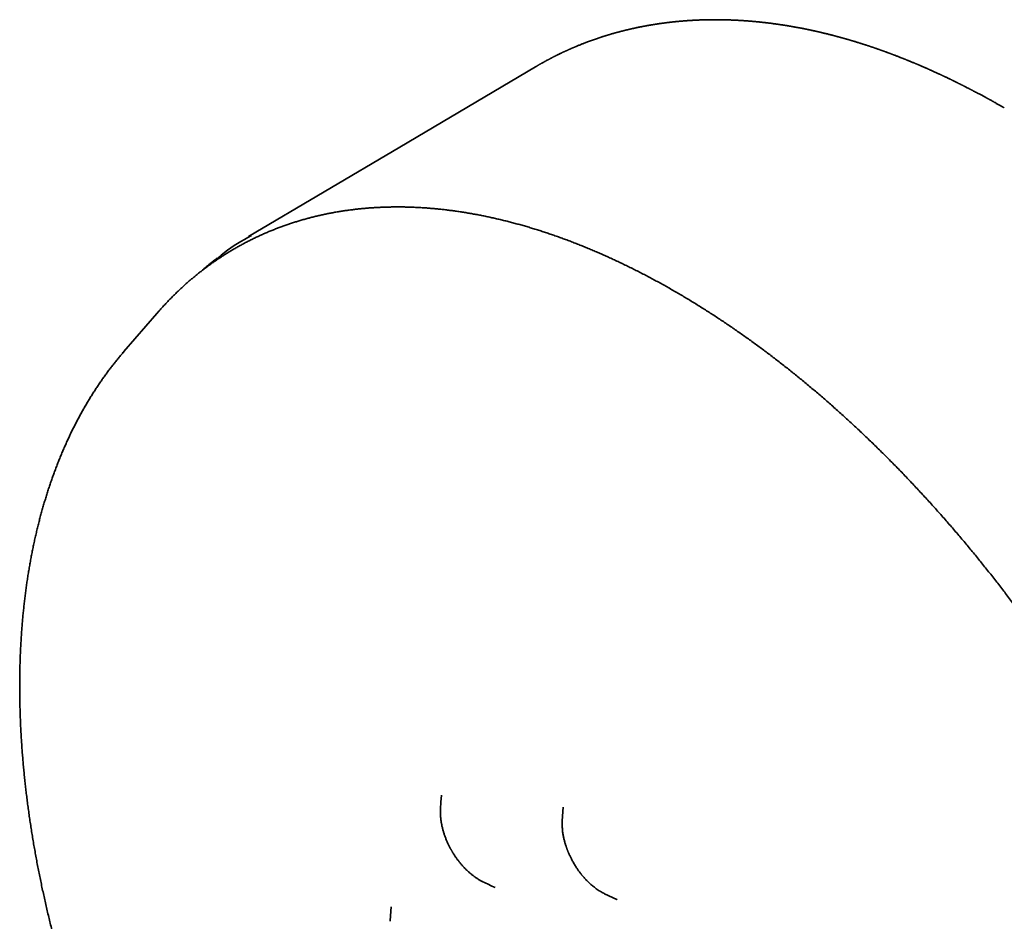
# Model space of a CAD drawing. Header units: millimetres. Extents: x 8 to 399, y 12 to 505.
# Tile 9 of 23: x 314 to 365, y 195 to 242. Entities that reach past the tile are written whole.
import ezdxf

# ---------------------------------------------------------------- set-up
doc = ezdxf.new("R2010")
doc.units = ezdxf.units.MM

msp = doc.modelspace()

# ---------------------------------------------------------------- linework, layer by layer
at = {"color": 7, "linetype": 'Continuous', "lineweight": 35}
for p, q in [((321.295, 226.609), (319.599, 224.649)), ((321.418, 226.75), (321.295, 226.609)), ((319.635, 224.69), (319.557, 224.6)), ((335.901, 201.886), (335.9, 201.874)), ((342.152, 201.278), (342.103, 200.582)), ((338.022, 197.458), (338.008, 197.464)), ((338.649, 197.156), (338.662, 197.15)), ((344.276, 196.837), (344.272, 196.839)), ((344.276, 196.836), (344.909, 196.534)), ((333.311, 196.162), (333.263, 195.471)), ((333.312, 196.161), (333.311, 196.152)), ((344.909, 196.534), (344.914, 196.532))]:
    msp.add_line(p, q, dxfattribs=at)
at = {"color": 7, "linetype": 'Continuous', "lineweight": 35, "flags": 128}
for points in [[(340.733, 239.267), (333.76, 235.141), (325.999, 230.55)], [(335.9, 201.887), (335.876, 201.539), (335.852, 201.196)]]:
    msp.add_lwpolyline(points, dxfattribs=at)
at = {"color": 7, "linetype": 'Continuous', "lineweight": 35}
for points, knots in [([(354.005, 241.311), (353.996, 241.313), (353.975, 241.317), (353.941, 241.322), (353.904, 241.329), (353.867, 241.335), (353.829, 241.342), (353.792, 241.348), (353.758, 241.354), (353.729, 241.359), (353.706, 241.363), (353.681, 241.367), (353.65, 241.372), (353.611, 241.378), (353.565, 241.385), (353.513, 241.394), (353.46, 241.402), (353.407, 241.41), (353.356, 241.418), (353.307, 241.425), (353.261, 241.432), (353.201, 241.441), (353.126, 241.452), (353.036, 241.464), (352.945, 241.476), (352.853, 241.489), (352.774, 241.499), (352.709, 241.507), (352.66, 241.513), (352.61, 241.519), (352.563, 241.524), (352.519, 241.529), (352.475, 241.534), (352.43, 241.54), (352.379, 241.545), (352.323, 241.551), (352.266, 241.557), (352.21, 241.563), (352.158, 241.568), (352.113, 241.573), (352.078, 241.576), (352.05, 241.579), (352.025, 241.581), (351.997, 241.584), (351.964, 241.587), (351.926, 241.59), (351.887, 241.594), (351.848, 241.597), (351.812, 241.6), (351.777, 241.603), (351.744, 241.606), (351.717, 241.608), (351.695, 241.61), (351.674, 241.612), (351.653, 241.613), (351.625, 241.615), (351.591, 241.618), (351.55, 241.621), (351.508, 241.624), (351.465, 241.627), (351.418, 241.63), (351.366, 241.634), (351.311, 241.637), (351.258, 241.641), (351.208, 241.644), (351.167, 241.646), (351.134, 241.648), (351.108, 241.649), (351.084, 241.65), (351.061, 241.652), (351.037, 241.653), (351.012, 241.654), (350.983, 241.655), (350.95, 241.657), (350.916, 241.659), (350.882, 241.66), (350.85, 241.661), (350.82, 241.663), (350.787, 241.664), (350.751, 241.665), (350.714, 241.667), (350.68, 241.668), (350.644, 241.669), (350.599, 241.67), (350.547, 241.672), (350.492, 241.673), (350.435, 241.675), (350.379, 241.676), (350.322, 241.677), (350.265, 241.678), (350.21, 241.679), (350.159, 241.679), (350.11, 241.68), (350.065, 241.68), (350.021, 241.68), (349.975, 241.68), (349.929, 241.68), (349.882, 241.68), (349.838, 241.68), (349.796, 241.68), (349.759, 241.68), (349.727, 241.679), (349.698, 241.679), (349.669, 241.679), (349.635, 241.678), (349.593, 241.677), (349.543, 241.677), (349.487, 241.675), (349.426, 241.674), (349.368, 241.672), (349.316, 241.671), (349.273, 241.67), (349.231, 241.668), (349.191, 241.667), (349.15, 241.665), (349.107, 241.664), (349.062, 241.662), (349.014, 241.66), (348.963, 241.657), (348.911, 241.655), (348.861, 241.652), (348.816, 241.65), (348.776, 241.647), (348.742, 241.646), (348.713, 241.644), (348.685, 241.642), (348.653, 241.64), (348.611, 241.637), (348.559, 241.634), (348.498, 241.63), (348.435, 241.625), (348.371, 241.62), (348.311, 241.616), (348.26, 241.611), (348.22, 241.608), (348.188, 241.605), (348.159, 241.603), (348.132, 241.6), (348.105, 241.598), (348.077, 241.595), (348.041, 241.592), (347.998, 241.588), (347.949, 241.583), (347.898, 241.578), (347.851, 241.573), (347.811, 241.569), (347.778, 241.566), (347.748, 241.562), (347.713, 241.558), (347.671, 241.554), (347.62, 241.548), (347.566, 241.542), (347.512, 241.535), (347.465, 241.529), (347.425, 241.524), (347.391, 241.52), (347.356, 241.515), (347.325, 241.511), (347.298, 241.508), (347.273, 241.504), (347.244, 241.5), (347.209, 241.496), (347.165, 241.489), (347.116, 241.483), (347.068, 241.476), (347.023, 241.469), (346.98, 241.462), (346.935, 241.456), (346.89, 241.449), (346.846, 241.442), (346.803, 241.435), (346.764, 241.429), (346.726, 241.422), (346.69, 241.417), (346.651, 241.41), (346.605, 241.402), (346.554, 241.393), (346.503, 241.384), (346.453, 241.375), (346.403, 241.366), (346.352, 241.357), (346.3, 241.347), (346.248, 241.337), (346.197, 241.327), (346.144, 241.317), (346.09, 241.306), (346.036, 241.295), (345.986, 241.285), (345.942, 241.276), (345.903, 241.268), (345.868, 241.26), (345.834, 241.253), (345.8, 241.245), (345.762, 241.237), (345.718, 241.227), (345.671, 241.217), (345.622, 241.206), (345.575, 241.195), (345.534, 241.185), (345.497, 241.177), (345.466, 241.169), (345.439, 241.163), (345.416, 241.157), (345.394, 241.152), (345.371, 241.146), (345.348, 241.141), (345.323, 241.135), (345.298, 241.129), (345.271, 241.122), (345.24, 241.114), (345.205, 241.105), (345.167, 241.095), (345.127, 241.085), (345.085, 241.074), (345.042, 241.063), (345, 241.052), (344.961, 241.041), (344.924, 241.031), (344.886, 241.021), (344.848, 241.01), (344.805, 240.998), (344.759, 240.986), (344.709, 240.971), (344.656, 240.956), (344.605, 240.941), (344.559, 240.928), (344.522, 240.917), (344.489, 240.907), (344.461, 240.898), (344.435, 240.891), (344.411, 240.884), (344.388, 240.876), (344.365, 240.869), (344.341, 240.862), (344.315, 240.854), (344.287, 240.845), (344.255, 240.835), (344.219, 240.824), (344.177, 240.81), (344.131, 240.796), (344.082, 240.78), (344.037, 240.765), (343.978, 240.745), (343.901, 240.72), (343.804, 240.686), (343.7, 240.65), (343.599, 240.614), (343.499, 240.578), (343.403, 240.542), (343.313, 240.508), (343.231, 240.477), (343.16, 240.449), (343.092, 240.422), (343.023, 240.395), (342.953, 240.367), (342.882, 240.338), (342.824, 240.314), (342.777, 240.294), (342.74, 240.278), (342.704, 240.263), (342.67, 240.249), (342.639, 240.235), (342.609, 240.223), (342.579, 240.21), (342.548, 240.196), (342.517, 240.182), (342.486, 240.169), (342.46, 240.157), (342.432, 240.145), (342.401, 240.131), (342.366, 240.115), (342.328, 240.098), (342.292, 240.081), (342.258, 240.066), (342.227, 240.052), (342.197, 240.038), (342.166, 240.023), (342.132, 240.007), (342.096, 239.99), (342.057, 239.972), (342.014, 239.951), (341.965, 239.928), (341.915, 239.903), (341.865, 239.879), (341.82, 239.857), (341.781, 239.837), (341.745, 239.819), (341.711, 239.802), (341.676, 239.784), (341.64, 239.766), (341.605, 239.748), (341.568, 239.729), (341.527, 239.708), (341.484, 239.685), (341.443, 239.664), (341.406, 239.644), (341.371, 239.625), (341.335, 239.607), (341.298, 239.587), (341.258, 239.565), (341.215, 239.541), (341.17, 239.516), (341.124, 239.491), (341.081, 239.467), (341.04, 239.444), (341.002, 239.423), (340.967, 239.403), (340.935, 239.384), (340.901, 239.365), (340.866, 239.345), (340.827, 239.322), (340.786, 239.298), (340.745, 239.274), (340.716, 239.257), (340.702, 239.249)], [0, 0, 0, 0, 0.001693, 0.004422, 0.006908, 0.009442, 0.012023, 0.014645, 0.017033, 0.019028, 0.020631, 0.021904, 0.024172, 0.026885, 0.030043, 0.033622, 0.03759, 0.040979, 0.044603, 0.048095, 0.051227, 0.054095, 0.060459, 0.066687, 0.072867, 0.079212, 0.085813, 0.08919, 0.092656, 0.096141, 0.099419, 0.102476, 0.105344, 0.108458, 0.111943, 0.116, 0.119998, 0.123935, 0.127646, 0.130783, 0.133334, 0.134947, 0.13664, 0.138588, 0.140802, 0.143446, 0.146577, 0.148953, 0.15155, 0.154149, 0.156398, 0.158292, 0.159807, 0.161127, 0.162602, 0.164248, 0.166896, 0.1698, 0.172759, 0.175764, 0.178818, 0.18275, 0.186612, 0.190387, 0.193957, 0.197156, 0.199051, 0.200831, 0.202522, 0.204125, 0.20568, 0.207573, 0.209541, 0.211828, 0.214363, 0.216781, 0.219031, 0.221114, 0.22303, 0.226112, 0.228685, 0.230761, 0.233328, 0.236463, 0.240165, 0.244411, 0.248121, 0.252155, 0.256272, 0.260331, 0.264272, 0.267926, 0.271301, 0.274516, 0.277605, 0.280739, 0.284196, 0.287484, 0.290702, 0.293668, 0.296372, 0.298685, 0.300585, 0.302542, 0.304763, 0.307929, 0.311509, 0.315487, 0.319859, 0.324598, 0.328003, 0.331064, 0.333942, 0.336846, 0.339775, 0.342706, 0.346127, 0.349529, 0.353165, 0.35709, 0.360765, 0.363997, 0.366841, 0.369417, 0.371257, 0.373206, 0.37547, 0.378048, 0.382282, 0.386745, 0.391425, 0.396053, 0.400512, 0.404629, 0.407106, 0.409352, 0.411448, 0.41342, 0.415278, 0.417324, 0.419703, 0.423102, 0.426704, 0.430445, 0.434267, 0.436976, 0.439344, 0.441444, 0.443624, 0.446973, 0.450698, 0.454811, 0.458862, 0.462611, 0.465149, 0.467705, 0.470286, 0.472676, 0.474633, 0.476291, 0.47812, 0.480984, 0.48425, 0.487875, 0.491785, 0.494824, 0.498013, 0.501323, 0.504748, 0.508107, 0.511123, 0.514235, 0.516996, 0.519569, 0.522217, 0.525837, 0.529777, 0.53357, 0.537255, 0.541022, 0.544867, 0.548757, 0.552673, 0.556548, 0.560412, 0.56454, 0.568832, 0.572523, 0.575829, 0.578776, 0.58137, 0.583905, 0.586433, 0.589238, 0.592523, 0.596286, 0.600064, 0.603659, 0.607078, 0.609644, 0.612052, 0.614091, 0.615744, 0.617346, 0.619092, 0.620984, 0.622758, 0.624643, 0.626735, 0.629104, 0.631749, 0.634671, 0.637869, 0.641008, 0.644483, 0.647682, 0.650723, 0.653597, 0.656242, 0.659427, 0.662582, 0.666162, 0.670023, 0.674134, 0.678655, 0.681905, 0.684861, 0.687418, 0.689578, 0.691526, 0.69339, 0.695171, 0.696936, 0.698822, 0.700833, 0.703022, 0.705524, 0.708346, 0.711398, 0.715437, 0.719253, 0.722862, 0.726252, 0.733108, 0.741127, 0.749394, 0.757969, 0.7653, 0.773185, 0.781289, 0.786952, 0.793034, 0.798469, 0.803385, 0.809813, 0.815573, 0.820756, 0.823923, 0.827034, 0.829999, 0.832764, 0.835261, 0.837758, 0.840058, 0.842661, 0.845415, 0.847902, 0.8501, 0.85204, 0.85471, 0.857767, 0.860938, 0.863963, 0.866824, 0.869429, 0.87169, 0.874225, 0.877144, 0.880317, 0.883236, 0.887035, 0.891028, 0.89548, 0.899723, 0.903598, 0.907007, 0.90963, 0.912569, 0.915682, 0.918694, 0.921602, 0.924584, 0.92831, 0.93202, 0.935526, 0.938748, 0.941664, 0.944613, 0.947782, 0.951231, 0.955015, 0.959, 0.962936, 0.966748, 0.970348, 0.973667, 0.976602, 0.979399, 0.982207, 0.985289, 0.988636, 0.992326, 0.996188, 1, 1, 1, 1]), ([(364.786, 237.156), (364.779, 237.16), (364.761, 237.171), (364.734, 237.186), (364.707, 237.202), (364.686, 237.214), (364.67, 237.223), (364.645, 237.238), (364.606, 237.259), (364.555, 237.289), (364.499, 237.32), (364.44, 237.354), (364.376, 237.39), (364.319, 237.422), (364.27, 237.449), (364.229, 237.472), (364.186, 237.496), (364.143, 237.52), (364.099, 237.544), (364.055, 237.568), (364.014, 237.591), (363.976, 237.612), (363.944, 237.63), (363.916, 237.645), (363.89, 237.659), (363.855, 237.678), (363.81, 237.703), (363.753, 237.734), (363.692, 237.767), (363.627, 237.802), (363.559, 237.838), (363.489, 237.876), (363.406, 237.92), (363.314, 237.968), (363.234, 238.011), (363.177, 238.04), (363.144, 238.058), (363.116, 238.072), (363.094, 238.084), (363.076, 238.093), (363.06, 238.101), (363.041, 238.111), (363.017, 238.123), (362.99, 238.138), (362.957, 238.154), (362.921, 238.173), (362.875, 238.196), (362.823, 238.223), (362.768, 238.251), (362.719, 238.276), (362.674, 238.299), (362.633, 238.319), (362.591, 238.341), (362.545, 238.364), (362.502, 238.385), (362.461, 238.405), (362.428, 238.422), (362.399, 238.436), (362.374, 238.449), (362.351, 238.46), (362.324, 238.474), (362.287, 238.492), (362.244, 238.513), (362.198, 238.535), (362.153, 238.557), (362.108, 238.579), (362.064, 238.6), (362.019, 238.623), (361.971, 238.646), (361.92, 238.67), (361.865, 238.696), (361.807, 238.724), (361.754, 238.749), (361.708, 238.771), (361.673, 238.787), (361.644, 238.801), (361.62, 238.812), (361.603, 238.82), (361.588, 238.827), (361.57, 238.835), (361.546, 238.847), (361.514, 238.862), (361.474, 238.88), (361.43, 238.901), (361.372, 238.927), (361.305, 238.958), (361.227, 238.994), (361.153, 239.027), (361.083, 239.059), (361.023, 239.086), (360.972, 239.108), (360.929, 239.128), (360.887, 239.147), (360.843, 239.166), (360.794, 239.187), (360.741, 239.211), (360.685, 239.235), (360.626, 239.261), (360.564, 239.288), (360.499, 239.316), (360.444, 239.339), (360.402, 239.357), (360.375, 239.369), (360.351, 239.379), (360.332, 239.387), (360.317, 239.393), (360.303, 239.399), (360.287, 239.406), (360.264, 239.415), (360.234, 239.428), (360.197, 239.444), (360.156, 239.461), (360.105, 239.482), (360.046, 239.506), (359.981, 239.533), (359.919, 239.558), (359.863, 239.582), (359.815, 239.601), (359.777, 239.616), (359.747, 239.628), (359.72, 239.639), (359.698, 239.648), (359.678, 239.656), (359.658, 239.664), (359.634, 239.674), (359.604, 239.686), (359.568, 239.7), (359.528, 239.715), (359.486, 239.732), (359.434, 239.752), (359.374, 239.776), (359.305, 239.803), (359.238, 239.828), (359.173, 239.853), (359.116, 239.875), (359.068, 239.893), (359.03, 239.907), (358.997, 239.92), (358.964, 239.932), (358.928, 239.946), (358.888, 239.96), (358.843, 239.977), (358.793, 239.996), (358.736, 240.017), (358.683, 240.036), (358.638, 240.052), (358.604, 240.064), (358.574, 240.075), (358.551, 240.083), (358.534, 240.09), (358.52, 240.095), (358.505, 240.1), (358.486, 240.107), (358.462, 240.115), (358.435, 240.125), (358.405, 240.135), (358.376, 240.145), (358.348, 240.155), (358.321, 240.165), (358.281, 240.179), (358.231, 240.196), (358.174, 240.216), (358.127, 240.232), (358.087, 240.246), (358.052, 240.258), (358.023, 240.267), (357.999, 240.276), (357.98, 240.282), (357.96, 240.289), (357.935, 240.297), (357.9, 240.309), (357.857, 240.323), (357.807, 240.339), (357.763, 240.354), (357.724, 240.367), (357.689, 240.378), (357.653, 240.39), (357.616, 240.402), (357.577, 240.415), (357.538, 240.427), (357.505, 240.438), (357.478, 240.446), (357.459, 240.452), (357.446, 240.457), (357.434, 240.46), (357.423, 240.464), (357.41, 240.468), (357.389, 240.474), (357.359, 240.484), (357.319, 240.496), (357.272, 240.511), (357.22, 240.527), (357.162, 240.545), (357.101, 240.563), (357.045, 240.58), (356.999, 240.594), (356.968, 240.603), (356.943, 240.611), (356.924, 240.616), (356.906, 240.622), (356.884, 240.628), (356.856, 240.637), (356.823, 240.646), (356.787, 240.657), (356.751, 240.667), (356.715, 240.678), (356.677, 240.688), (356.638, 240.7), (356.597, 240.711), (356.558, 240.722), (356.522, 240.732), (356.489, 240.742), (356.459, 240.75), (356.433, 240.757), (356.409, 240.764), (356.384, 240.771), (356.356, 240.778), (356.328, 240.786), (356.3, 240.794), (356.273, 240.801), (356.235, 240.811), (356.186, 240.824), (356.132, 240.839), (356.088, 240.851), (356.051, 240.86), (356.021, 240.868), (355.999, 240.874), (355.984, 240.878), (355.974, 240.88), (355.961, 240.884), (355.945, 240.888), (355.923, 240.893), (355.897, 240.9), (355.849, 240.912), (355.785, 240.929), (355.703, 240.949), (355.622, 240.969), (355.544, 240.988), (355.469, 241.006), (355.407, 241.021), (355.353, 241.033), (355.306, 241.044), (355.264, 241.054), (355.229, 241.062), (355.202, 241.068), (355.174, 241.075), (355.147, 241.081), (355.122, 241.086), (355.1, 241.091), (355.084, 241.095), (355.071, 241.098), (355.06, 241.1), (355.049, 241.103), (355.036, 241.106), (355.015, 241.11), (354.986, 241.116), (354.946, 241.125), (354.9, 241.135), (354.846, 241.147), (354.785, 241.16), (354.732, 241.171), (354.69, 241.179), (354.663, 241.185), (354.638, 241.19), (354.618, 241.194), (354.602, 241.197), (354.576, 241.203), (354.537, 241.21), (354.483, 241.221), (354.424, 241.233), (354.373, 241.243), (354.333, 241.25), (354.303, 241.256), (354.267, 241.263), (354.226, 241.271), (354.179, 241.279), (354.126, 241.289), (354.067, 241.3), (354.026, 241.307), (354.005, 241.311)], [0, 0, 0, 0, 0.0019471, 0.0050723, 0.0075554, 0.0093966, 0.0107396, 0.0121217, 0.0163859, 0.0213299, 0.0263184, 0.0318411, 0.0377405, 0.0439527, 0.047643, 0.0514354, 0.05533, 0.0593268, 0.0634257, 0.0675863, 0.0713723, 0.0749674, 0.077966, 0.0803687, 0.0826418, 0.0851885, 0.0899055, 0.0952292, 0.1008853, 0.1068622, 0.11316, 0.1197687, 0.1263324, 0.1360075, 0.1451572, 0.1485979, 0.1516831, 0.1542951, 0.1564336, 0.1578187, 0.1591683, 0.1609192, 0.1630771, 0.1656419, 0.1686138, 0.1719928, 0.1757062, 0.1812639, 0.1863313, 0.1909083, 0.1949946, 0.1986057, 0.2023623, 0.2065878, 0.2112821, 0.2144729, 0.2176684, 0.220407, 0.2226657, 0.2244442, 0.2268627, 0.2302703, 0.2345437, 0.2387963, 0.2429466, 0.2469946, 0.2511138, 0.2552103, 0.2596176, 0.2643359, 0.2693651, 0.2747054, 0.2802878, 0.2841123, 0.287376, 0.2900788, 0.2922207, 0.293863, 0.2949514, 0.2963885, 0.2986452, 0.3016437, 0.305384, 0.3096554, 0.3138868, 0.321264, 0.3284117, 0.3353297, 0.3418396, 0.3476633, 0.3519896, 0.3559421, 0.359721, 0.3636135, 0.3680796, 0.3731256, 0.3782936, 0.3837437, 0.3894762, 0.3954909, 0.4017427, 0.4046348, 0.4071571, 0.4093094, 0.4110919, 0.4125044, 0.4135559, 0.4148445, 0.4169552, 0.4197921, 0.4233553, 0.427264, 0.4310496, 0.4375004, 0.4435547, 0.4492123, 0.4544732, 0.4592987, 0.4623768, 0.4651357, 0.4675754, 0.4696957, 0.4714968, 0.4731134, 0.4751878, 0.4780947, 0.4815247, 0.4851823, 0.4890563, 0.4931469, 0.4995333, 0.5059329, 0.5121533, 0.5181943, 0.5240096, 0.5280428, 0.531491, 0.5343798, 0.5373437, 0.5406567, 0.544319, 0.548427, 0.553118, 0.5583933, 0.5642529, 0.5677157, 0.5709326, 0.573679, 0.5759549, 0.577413, 0.5785806, 0.5798174, 0.5816133, 0.5837765, 0.586421, 0.5892365, 0.5919522, 0.5945681, 0.5970842, 0.5995006, 0.605631, 0.6110065, 0.615168, 0.618834, 0.6221017, 0.624971, 0.6269796, 0.6287331, 0.6303508, 0.6325542, 0.6354649, 0.6400586, 0.6446756, 0.6492503, 0.6524033, 0.6556265, 0.6589681, 0.6624283, 0.6660069, 0.6697041, 0.6732069, 0.6754191, 0.6771474, 0.6783917, 0.6792612, 0.6802759, 0.6815037, 0.6829443, 0.6860466, 0.6898281, 0.6942543, 0.6991354, 0.7044425, 0.7101758, 0.7163353, 0.7199398, 0.7229875, 0.7252126, 0.7267002, 0.7283511, 0.7304073, 0.732869, 0.7360451, 0.7395358, 0.7429477, 0.7462663, 0.7494917, 0.7534703, 0.757297, 0.7609586, 0.7643338, 0.7673936, 0.7701378, 0.772781, 0.7746371, 0.7769431, 0.7796529, 0.7823532, 0.7849461, 0.7874317, 0.78981, 0.7957967, 0.8009713, 0.8049148, 0.8082926, 0.8111192, 0.8133945, 0.8144472, 0.8153203, 0.8163698, 0.8179024, 0.8199181, 0.8224171, 0.8253232, 0.8331671, 0.8405506, 0.8483977, 0.8557042, 0.8625642, 0.8692464, 0.873336, 0.8776704, 0.8825007, 0.884954, 0.8875202, 0.8901993, 0.8928451, 0.8951078, 0.8972288, 0.8988164, 0.8998707, 0.9007522, 0.9018166, 0.9030639, 0.904494, 0.9075908, 0.9113024, 0.9156518, 0.9206844, 0.9264014, 0.932803, 0.9355052, 0.9382287, 0.9405571, 0.9424341, 0.9438617, 0.9451258, 0.9497405, 0.9548276, 0.9604015, 0.9664738, 0.9689957, 0.9717596, 0.9750735, 0.9789446, 0.9833727, 0.988358, 0.9939004, 1, 1, 1, 1]), ([(370.248, 204.13), (370.188, 204.233), (370.104, 204.377), (369.979, 204.592), (369.871, 204.776), (369.741, 204.995), (369.603, 205.226), (369.457, 205.468), (369.306, 205.717), (369.15, 205.972), (368.99, 206.232), (368.826, 206.495), (368.659, 206.76), (368.489, 207.028), (368.317, 207.297), (368.142, 207.568), (367.965, 207.839), (367.786, 208.111), (367.605, 208.383), (367.422, 208.656), (367.238, 208.928), (367.052, 209.201), (366.864, 209.473), (366.675, 209.745), (366.484, 210.017), (366.291, 210.288), (366.098, 210.559), (365.902, 210.829), (365.706, 211.099), (365.508, 211.368), (365.309, 211.636), (365.108, 211.903), (364.907, 212.169), (364.704, 212.435), (364.5, 212.699), (364.294, 212.963), (364.088, 213.226), (363.88, 213.487), (363.672, 213.748), (363.462, 214.007), (363.251, 214.265), (363.039, 214.523), (362.826, 214.778), (362.612, 215.033), (362.397, 215.287), (362.181, 215.539), (361.964, 215.79), (361.747, 216.039), (361.528, 216.287), (361.308, 216.534), (361.088, 216.78), (360.866, 217.024), (360.644, 217.267), (360.421, 217.508), (360.197, 217.748), (359.972, 217.986), (359.747, 218.223), (359.52, 218.458), (359.293, 218.691), (359.065, 218.924), (358.837, 219.154), (358.607, 219.383), (358.377, 219.61), (358.147, 219.836), (357.915, 220.06), (357.683, 220.283), (357.45, 220.503), (357.217, 220.722), (356.983, 220.94), (356.749, 221.155), (356.514, 221.369), (356.278, 221.581), (356.042, 221.792), (355.805, 222), (355.568, 222.207), (355.33, 222.412), (355.092, 222.615), (354.853, 222.816), (354.614, 223.015), (354.374, 223.213), (354.134, 223.409), (353.893, 223.602), (353.652, 223.794), (353.411, 223.984), (353.169, 224.172), (352.927, 224.358), (352.685, 224.542), (352.442, 224.724), (352.199, 224.904), (351.956, 225.082), (351.712, 225.258), (351.468, 225.432), (351.224, 225.604), (350.98, 225.774), (350.735, 225.942), (350.491, 226.108), (350.246, 226.272), (350.001, 226.433), (349.755, 226.593), (349.51, 226.75), (349.264, 226.906), (349.019, 227.059), (348.773, 227.21), (348.527, 227.359), (348.281, 227.506), (348.035, 227.65), (347.789, 227.793), (347.543, 227.933), (347.297, 228.071), (347.051, 228.207), (346.805, 228.34), (346.559, 228.471), (346.313, 228.601), (346.067, 228.727), (345.821, 228.852), (345.575, 228.974), (345.329, 229.095), (345.084, 229.212), (344.838, 229.328), (344.593, 229.441), (344.348, 229.552), (344.103, 229.661), (343.858, 229.767), (343.614, 229.871), (343.37, 229.973), (343.126, 230.072), (342.882, 230.169), (342.638, 230.264), (342.395, 230.356), (342.152, 230.446), (341.909, 230.534), (341.667, 230.619), (341.425, 230.702), (341.184, 230.783), (340.942, 230.861), (340.701, 230.936), (340.461, 231.01), (340.221, 231.081), (339.981, 231.149), (339.742, 231.215), (339.503, 231.279), (339.265, 231.34), (339.027, 231.399), (338.79, 231.455), (338.553, 231.509), (338.317, 231.561), (338.081, 231.61), (337.846, 231.657), (337.612, 231.701), (337.378, 231.742), (337.144, 231.782), (336.911, 231.819), (336.679, 231.853), (336.448, 231.885), (336.217, 231.914), (335.987, 231.941), (335.757, 231.966), (335.528, 231.988), (335.3, 232.007), (335.073, 232.024), (334.846, 232.039), (334.62, 232.051), (334.395, 232.06), (334.171, 232.068), (333.947, 232.072), (333.724, 232.074), (333.502, 232.074), (333.281, 232.071), (333.061, 232.066), (332.841, 232.058), (332.623, 232.048), (332.405, 232.035), (332.188, 232.02), (331.972, 232.002), (331.757, 231.982), (331.543, 231.959), (331.33, 231.933), (331.118, 231.906), (330.907, 231.875), (330.697, 231.843), (330.487, 231.807), (330.279, 231.77), (330.072, 231.729), (329.866, 231.687), (329.661, 231.642), (329.457, 231.594), (329.254, 231.544), (329.052, 231.491), (328.852, 231.436), (328.652, 231.378), (328.453, 231.318), (328.256, 231.256), (328.06, 231.191), (327.865, 231.123), (327.671, 231.053), (327.478, 230.981), (327.287, 230.906), (327.096, 230.828), (326.907, 230.749), (326.719, 230.666), (326.533, 230.582), (326.347, 230.494), (326.163, 230.405), (325.98, 230.313), (325.799, 230.218), (325.618, 230.121), (325.44, 230.022), (325.262, 229.92), (325.086, 229.816), (324.911, 229.709), (324.737, 229.6), (324.565, 229.488), (324.394, 229.375), (324.225, 229.258), (324.057, 229.139), (323.89, 229.018), (323.725, 228.895), (323.561, 228.769), (323.399, 228.641), (323.238, 228.51), (323.079, 228.377), (322.921, 228.242), (322.764, 228.104), (322.61, 227.964), (322.456, 227.821), (322.304, 227.677), (322.154, 227.53), (322.005, 227.38), (321.858, 227.228), (321.713, 227.074), (321.569, 226.918), (321.471, 226.81), (321.422, 226.754), (321.42, 226.751)], [0, 0, 0, 0, 0.004517, 0.006371, 0.009446, 0.012645, 0.016081, 0.01967, 0.02338, 0.027183, 0.03106, 0.034998, 0.038986, 0.043015, 0.047079, 0.051174, 0.055295, 0.059438, 0.063601, 0.067782, 0.071978, 0.076189, 0.080412, 0.084647, 0.088892, 0.093147, 0.09741, 0.101681, 0.10596, 0.110245, 0.114536, 0.118834, 0.123136, 0.127444, 0.131756, 0.136073, 0.140394, 0.144719, 0.149048, 0.153379, 0.157715, 0.162053, 0.166394, 0.170738, 0.175084, 0.179433, 0.183784, 0.188138, 0.192493, 0.196851, 0.201211, 0.205572, 0.209935, 0.2143, 0.218666, 0.223034, 0.227404, 0.231775, 0.236147, 0.24052, 0.244895, 0.249271, 0.253648, 0.258026, 0.262405, 0.266786, 0.271167, 0.275549, 0.279932, 0.284316, 0.288701, 0.293087, 0.297473, 0.301861, 0.306249, 0.310637, 0.315027, 0.319417, 0.323808, 0.328199, 0.332591, 0.336984, 0.341377, 0.34577, 0.350165, 0.35456, 0.358955, 0.363351, 0.367747, 0.372144, 0.376541, 0.380939, 0.385337, 0.389735, 0.394134, 0.398533, 0.402933, 0.407333, 0.411733, 0.416134, 0.420535, 0.424937, 0.429339, 0.433741, 0.438143, 0.442546, 0.446949, 0.451352, 0.455756, 0.46016, 0.464564, 0.468969, 0.473373, 0.477778, 0.482184, 0.486589, 0.490995, 0.495401, 0.499807, 0.504213, 0.50862, 0.513027, 0.517434, 0.521841, 0.526249, 0.530656, 0.535064, 0.539472, 0.543881, 0.548289, 0.552698, 0.557106, 0.561515, 0.565924, 0.570334, 0.574743, 0.579153, 0.583562, 0.587972, 0.592382, 0.596793, 0.601203, 0.605613, 0.610024, 0.614435, 0.618845, 0.623256, 0.627667, 0.632079, 0.63649, 0.640902, 0.645313, 0.649725, 0.654137, 0.658549, 0.662961, 0.667373, 0.671785, 0.676197, 0.68061, 0.685023, 0.689435, 0.693848, 0.698261, 0.702675, 0.707088, 0.711501, 0.715915, 0.720329, 0.724743, 0.729157, 0.733572, 0.737986, 0.742401, 0.746816, 0.751231, 0.755647, 0.760063, 0.764479, 0.768895, 0.773312, 0.777729, 0.782147, 0.786565, 0.790983, 0.795402, 0.799822, 0.804242, 0.808662, 0.813083, 0.817505, 0.821927, 0.82635, 0.830774, 0.835199, 0.839624, 0.84405, 0.848477, 0.852905, 0.857334, 0.861764, 0.866195, 0.870627, 0.875061, 0.879495, 0.883931, 0.888368, 0.892806, 0.897245, 0.901686, 0.906128, 0.910572, 0.915017, 0.919464, 0.923912, 0.928362, 0.932813, 0.937266, 0.94172, 0.946176, 0.950634, 0.955094, 0.959555, 0.964018, 0.968483, 0.97295, 0.977418, 0.981888, 0.98636, 0.990834, 0.995309, 0.999786, 1, 1, 1, 1]), ([(326.144, 230.611), (325.668, 230.343), (325.07, 230.006), (324.545, 229.554), (324.438, 229.461)], [0, 0, 0, 0, 0.796382, 1, 1, 1, 1]), ([(324.392, 229.457), (324.385, 229.451), (324.354, 229.427), (324.301, 229.386), (324.234, 229.333), (324.17, 229.281), (324.109, 229.232), (324.051, 229.184), (323.993, 229.137), (323.931, 229.085), (323.861, 229.026), (323.783, 228.959), (323.701, 228.888), (323.637, 228.832), (323.6, 228.799), (323.591, 228.791)], [0, 0, 0, 0, 0.027391, 0.113049, 0.195346, 0.27428, 0.349853, 0.422064, 0.491323, 0.562467, 0.655805, 0.754252, 0.857807, 0.96647, 1, 1, 1, 1]), ([(319.556, 224.598), (319.512, 224.547), (319.422, 224.442), (319.287, 224.279), (319.151, 224.109), (319.016, 223.938), (318.883, 223.764), (318.752, 223.588), (318.622, 223.41), (318.494, 223.23), (318.367, 223.047), (318.243, 222.863), (318.12, 222.676), (317.999, 222.486), (317.88, 222.295), (317.762, 222.102), (317.646, 221.906), (317.532, 221.708), (317.42, 221.508), (317.31, 221.306), (317.202, 221.102), (317.095, 220.896), (316.99, 220.688), (316.887, 220.478), (316.786, 220.265), (316.687, 220.051), (316.59, 219.835), (316.494, 219.616), (316.401, 219.396), (316.309, 219.174), (316.219, 218.95), (316.132, 218.724), (316.046, 218.496), (315.962, 218.266), (315.88, 218.034), (315.8, 217.8), (315.722, 217.565), (315.646, 217.327), (315.572, 217.088), (315.5, 216.847), (315.43, 216.605), (315.362, 216.36), (315.295, 216.114), (315.231, 215.866), (315.169, 215.616), (315.109, 215.365), (315.051, 215.112), (314.995, 214.857), (314.941, 214.601), (314.889, 214.343), (314.839, 214.084), (314.791, 213.822), (314.745, 213.56), (314.701, 213.296), (314.659, 213.03), (314.62, 212.763), (314.582, 212.494), (314.546, 212.224), (314.513, 211.952), (314.481, 211.679), (314.452, 211.404), (314.424, 211.129), (314.399, 210.851), (314.375, 210.573), (314.354, 210.293), (314.335, 210.011), (314.318, 209.729), (314.303, 209.445), (314.289, 209.16), (314.279, 208.873), (314.27, 208.586), (314.263, 208.297), (314.258, 208.007), (314.255, 207.716), (314.255, 207.423), (314.256, 207.13), (314.26, 206.835), (314.265, 206.539), (314.273, 206.243), (314.282, 205.945), (314.294, 205.646), (314.308, 205.346), (314.324, 205.045), (314.342, 204.743), (314.361, 204.44), (314.383, 204.136), (314.407, 203.832), (314.434, 203.526), (314.462, 203.219), (314.492, 202.912), (314.524, 202.604), (314.558, 202.295), (314.595, 201.985), (314.633, 201.674), (314.673, 201.362), (314.716, 201.05), (314.76, 200.737), (314.807, 200.423), (314.855, 200.109), (314.906, 199.794), (314.958, 199.478), (315.013, 199.161), (315.069, 198.844), (315.128, 198.527), (315.188, 198.208), (315.251, 197.889), (315.316, 197.57), (315.382, 197.25), (315.451, 196.929), (315.521, 196.608), (315.594, 196.287), (315.668, 195.965), (315.745, 195.642), (315.823, 195.32), (315.904, 194.996), (315.986, 194.673), (316.071, 194.348), (316.157, 194.024), (316.245, 193.699), (316.335, 193.374), (316.428, 193.049), (316.522, 192.723), (316.618, 192.397), (316.716, 192.07), (316.816, 191.744), (316.918, 191.417), (317.022, 191.09), (317.128, 190.763), (317.235, 190.435), (317.345, 190.108), (317.457, 189.78), (317.57, 189.452), (317.686, 189.123), (317.803, 188.795), (317.922, 188.467), (318.044, 188.138), (318.167, 187.809), (318.292, 187.48), (318.419, 187.151), (318.548, 186.822), (318.679, 186.493), (318.812, 186.164), (318.947, 185.834), (319.084, 185.505), (319.223, 185.175), (319.363, 184.845), (319.506, 184.515), (319.651, 184.184), (319.798, 183.854), (319.942, 183.534), (320.088, 183.214), (320.23, 182.906), (320.374, 182.599), (320.514, 182.303), (320.655, 182.007), (320.798, 181.713), (320.942, 181.418), (321.087, 181.125), (321.234, 180.832), (321.381, 180.539), (321.53, 180.248), (321.681, 179.957), (321.832, 179.668), (321.984, 179.379), (322.137, 179.093), (322.29, 178.808), (322.444, 178.526), (322.597, 178.248), (322.745, 177.981), (322.881, 177.738), (323.001, 177.527), (323.114, 177.328), (323.208, 177.163), (323.27, 177.056), (323.29, 177.022)], [0, 0, 0, 0, 0.005377, 0.011163, 0.016953, 0.022747, 0.028546, 0.034349, 0.040155, 0.045966, 0.051781, 0.0576, 0.063423, 0.069251, 0.075082, 0.080917, 0.086755, 0.092598, 0.098444, 0.104294, 0.110148, 0.116005, 0.121865, 0.127729, 0.133596, 0.139467, 0.14534, 0.151216, 0.157096, 0.162978, 0.168863, 0.17475, 0.180641, 0.186533, 0.192428, 0.198326, 0.204225, 0.210127, 0.216031, 0.221937, 0.227844, 0.233754, 0.239665, 0.245578, 0.251492, 0.257408, 0.263326, 0.269244, 0.275164, 0.281086, 0.287008, 0.292932, 0.298856, 0.304782, 0.310709, 0.316636, 0.322565, 0.328494, 0.334424, 0.340354, 0.346285, 0.352217, 0.35815, 0.364083, 0.370016, 0.37595, 0.381885, 0.38782, 0.393755, 0.399691, 0.405627, 0.411563, 0.4175, 0.423437, 0.429375, 0.435313, 0.441251, 0.447189, 0.453127, 0.459066, 0.465005, 0.470945, 0.476884, 0.482824, 0.488764, 0.494704, 0.500645, 0.506586, 0.512527, 0.518469, 0.524411, 0.530353, 0.536296, 0.542238, 0.548182, 0.554126, 0.56007, 0.566014, 0.571959, 0.577905, 0.583851, 0.589798, 0.595745, 0.601693, 0.607642, 0.613591, 0.619541, 0.625492, 0.631443, 0.637396, 0.64335, 0.649304, 0.65526, 0.661217, 0.667174, 0.673134, 0.679094, 0.685056, 0.691019, 0.696984, 0.702951, 0.708919, 0.71489, 0.720862, 0.726836, 0.732813, 0.738792, 0.744773, 0.750758, 0.756745, 0.762735, 0.768728, 0.774724, 0.780725, 0.786729, 0.792737, 0.79875, 0.804767, 0.81079, 0.816818, 0.822852, 0.828893, 0.83494, 0.840995, 0.847059, 0.853131, 0.859213, 0.865306, 0.871411, 0.877529, 0.883033, 0.889163, 0.894664, 0.900164, 0.905663, 0.911159, 0.916654, 0.922145, 0.927634, 0.933118, 0.938597, 0.94407, 0.949535, 0.954987, 0.960424, 0.965837, 0.971211, 0.976519, 0.981694, 0.986536, 0.990479, 0.993827, 0.997988, 1, 1, 1, 1]), ([(335.85, 201.15), (335.849, 201.143), (335.847, 201.113), (335.846, 201.058), (335.846, 200.985), (335.848, 200.912), (335.851, 200.838), (335.857, 200.763), (335.864, 200.688), (335.873, 200.612), (335.884, 200.536), (335.897, 200.459), (335.911, 200.382), (335.928, 200.305), (335.946, 200.227), (335.965, 200.15), (335.987, 200.072), (336.01, 199.994), (336.034, 199.917), (336.061, 199.839), (336.088, 199.762), (336.118, 199.685), (336.148, 199.608), (336.18, 199.532), (336.214, 199.457), (336.248, 199.384), (336.282, 199.312), (336.316, 199.245), (336.346, 199.189), (336.369, 199.145), (336.386, 199.114), (336.399, 199.092), (336.407, 199.077), (336.413, 199.066), (336.42, 199.054), (336.425, 199.046), (336.428, 199.04)], [0, 0, 0, 0, 0.010568, 0.046859, 0.083145, 0.119419, 0.155674, 0.191906, 0.22811, 0.264284, 0.300424, 0.33653, 0.372599, 0.408629, 0.44462, 0.480568, 0.516473, 0.552329, 0.588134, 0.62388, 0.659556, 0.695148, 0.73063, 0.76596, 0.801064, 0.835797, 0.869838, 0.902309, 0.930893, 0.951123, 0.965435, 0.975558, 0.982716, 0.987778, 0.991358, 1, 1, 1, 1]), ([(335.85, 201.152), (335.85, 201.165), (335.852, 201.202), (335.856, 201.238), (335.858, 201.262)], [0, 0, 0, 0, 0.345838, 1, 1, 1, 1]), ([(342.104, 200.594), (342.103, 200.59), (342.102, 200.577), (342.101, 200.554), (342.099, 200.519), (342.097, 200.476), (342.096, 200.433), (342.096, 200.404), (342.096, 200.392)], [0, 0, 0, 0, 0.048329, 0.1779618, 0.3490431, 0.5617701, 0.8162307, 1, 1, 1, 1]), ([(342.097, 200.392), (342.097, 200.39), (342.096, 200.387), (342.097, 200.384), (342.097, 200.383)], [0, 0, 0, 0, 0.685205, 1, 1, 1, 1]), ([(342.098, 200.383), (342.098, 200.352), (342.098, 200.285), (342.104, 200.181), (342.114, 200.073), (342.127, 199.969), (342.142, 199.87), (342.159, 199.777), (342.177, 199.689), (342.197, 199.606), (342.217, 199.526), (342.239, 199.448), (342.261, 199.374), (342.282, 199.307), (342.302, 199.247), (342.32, 199.195), (342.337, 199.149), (342.351, 199.112), (342.363, 199.078), (342.375, 199.049), (342.385, 199.025), (342.393, 199.004), (342.402, 198.982), (342.414, 198.954), (342.43, 198.917), (342.449, 198.871), (342.473, 198.819), (342.501, 198.759), (342.533, 198.692), (342.57, 198.619), (342.61, 198.544), (342.656, 198.461), (342.705, 198.376), (342.758, 198.288), (342.809, 198.208), (342.857, 198.135), (342.9, 198.073), (342.939, 198.019), (342.971, 197.974), (342.998, 197.938), (343.019, 197.911), (343.033, 197.892), (343.044, 197.878), (343.055, 197.865), (343.067, 197.848), (343.086, 197.826), (343.11, 197.795), (343.142, 197.757), (343.18, 197.712), (343.225, 197.66), (343.278, 197.602), (343.335, 197.54), (343.397, 197.476), (343.464, 197.411), (343.537, 197.343), (343.617, 197.272), (343.703, 197.201), (343.795, 197.13), (343.893, 197.059), (343.991, 196.994), (344.057, 196.955), (344.087, 196.938)], [0, 0, 0, 0, 0.025275, 0.055118, 0.083489, 0.110389, 0.135822, 0.159374, 0.181515, 0.202246, 0.22157, 0.241823, 0.260262, 0.276891, 0.291711, 0.304723, 0.31593, 0.325332, 0.332931, 0.340717, 0.346907, 0.351501, 0.356124, 0.363136, 0.372555, 0.384382, 0.397338, 0.412316, 0.429317, 0.448341, 0.468411, 0.487655, 0.512488, 0.535699, 0.557288, 0.577255, 0.595601, 0.60965, 0.622573, 0.633738, 0.640567, 0.646072, 0.650253, 0.65327, 0.657715, 0.664498, 0.673619, 0.685081, 0.698883, 0.71503, 0.733522, 0.754362, 0.775032, 0.797593, 0.822046, 0.848394, 0.876641, 0.906234, 0.937665, 0.970936, 1, 1, 1, 1]), ([(336.428, 199.04), (336.432, 199.034), (336.44, 199.021), (336.455, 198.994), (336.476, 198.958), (336.504, 198.914), (336.536, 198.863), (336.571, 198.808), (336.609, 198.751), (336.65, 198.691), (336.693, 198.631), (336.738, 198.57), (336.784, 198.509), (336.832, 198.448), (336.882, 198.387), (336.932, 198.327), (336.984, 198.268), (337.037, 198.209), (337.091, 198.152), (337.147, 198.096), (337.203, 198.041), (337.259, 197.987), (337.317, 197.935), (337.375, 197.884), (337.435, 197.835), (337.494, 197.787), (337.555, 197.741), (337.616, 197.697), (337.677, 197.655), (337.739, 197.614), (337.801, 197.575), (337.863, 197.539), (337.926, 197.504), (337.974, 197.479), (338.002, 197.466), (338.008, 197.463)], [0, 0, 0, 0, 0.0086, 0.019817, 0.038023, 0.059905, 0.084941, 0.112142, 0.140945, 0.170943, 0.201851, 0.23347, 0.265654, 0.298296, 0.331314, 0.364648, 0.398246, 0.432073, 0.466096, 0.500291, 0.534638, 0.569119, 0.60372, 0.63843, 0.673237, 0.708132, 0.743108, 0.778156, 0.81327, 0.848442, 0.883664, 0.918931, 0.954233, 0.989562, 1, 1, 1, 1]), ([(338.023, 197.456), (338.127, 197.406), (338.336, 197.305), (338.545, 197.205), (338.649, 197.155)], [0, 0, 0, 0, 0.5, 1, 1, 1, 1]), ([(344.095, 196.932), (344.093, 196.933), (344.09, 196.935), (344.088, 196.937), (344.087, 196.937)], [0, 0, 0, 0, 0.651742, 1, 1, 1, 1]), ([(344.095, 196.932), (344.125, 196.915), (344.184, 196.881), (344.243, 196.852), (344.272, 196.839)], [0, 0, 0, 0, 0.511786, 1, 1, 1, 1]), ([(333.261, 195.424), (333.261, 195.428), (333.262, 195.468), (333.266, 195.507), (333.269, 195.542)], [0, 0, 0, 0, 0.104541, 1, 1, 1, 1])]:
    msp.add_open_spline(points, degree=3, knots=knots, dxfattribs=at)

doc.saveas('drawing.dxf')
